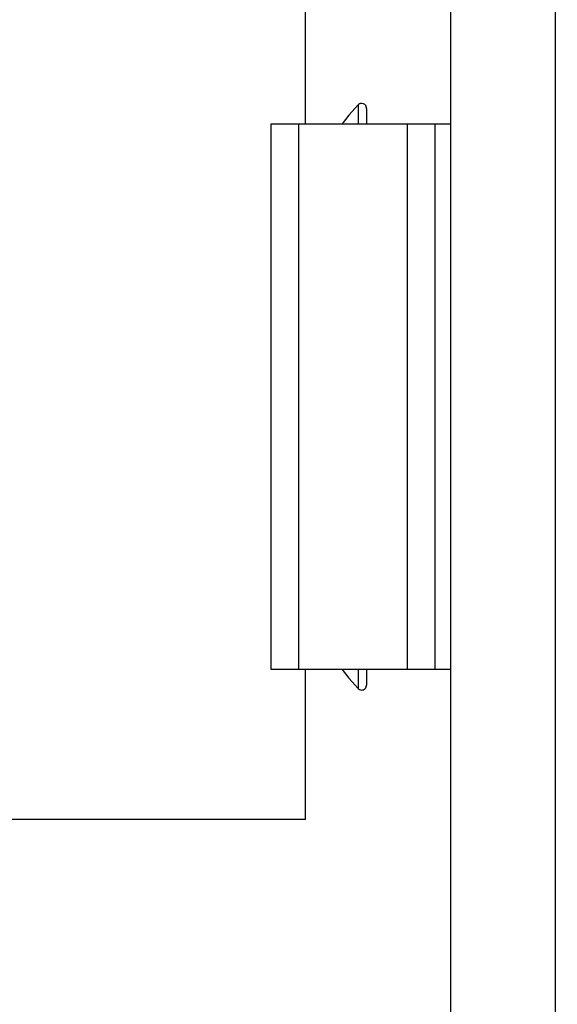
# Model space of a CAD drawing. Header units: inches. Extents: x 0.1 to 16.9, y 0.1 to 10.9.
# Tile 140 of 235: x 6.5866 to 6.6688, y 2.4289 to 2.5793. Entities that reach past the tile are written whole.
import ezdxf

# ---------------------------------------------------------------- set-up
doc = ezdxf.new("R2010")
doc.units = ezdxf.units.IN
doc.header["$MEASUREMENT"] = 0
doc.linetypes.add('PHANTOM', pattern=[0.49999999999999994, 0.25, -0.05, 0.05, -0.05, 0.05, -0.05])
doc.layers.add('FORMAT', color=7, linetype='Continuous')
doc.styles.add('SLDTEXTSTYLE0', font='TXT', dxfattribs={"width": 0.75})
doc.dimstyles.new('SLDDIMSTYLE5', dxfattribs={"dimtxt": 0.125, "dimasz": 0.13, "dimexe": 0, "dimexo": 0.0625, "dimgap": 0.03125, "dimtad": 0, "dimtih": 1, "dimtoh": 1, "dimlfac": 15, "dimrnd": 1e-09, "dimzin": 4, "dimdsep": 46, "dimtxsty": 'SLDTEXTSTYLE0', "dimsah": 1, "dimcen": 0.09, "dimadec": 0, "dimazin": 1, "dimtfac": 1, "dimtmove": 0, "dimatfit": 0, "dimfxl": 0, "dimfrac": 2, "dimtolj": 1, "dimtzin": 12, "dimarcsym": 0})

# ---------------------------------------------------------------- blocks, each defined once
blk = doc.blocks.new('_D_21')
at = {"layer": 'FORMAT'}
for p, q in [((7.424901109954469, 4.15645176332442), (7.38681517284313, 4.15645176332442)), ((7.38681517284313, 4.15645176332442), (7.38681517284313, 3.958014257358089)), ((7.748165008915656, 4.15645176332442), (7.786250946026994, 4.15645176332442)), ((7.786250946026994, 4.15645176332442), (7.786250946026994, 3.958014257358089)), ((6.396999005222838, 3.976417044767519), (6.146999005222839, 3.976417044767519)), ((6.596999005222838, 3.976417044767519), (7.305282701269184, 3.976417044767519)), ((7.38681517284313, 3.958014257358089), (7.424901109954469, 3.958014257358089)), ((7.786250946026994, 3.958014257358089), (7.748165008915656, 3.958014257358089))]:
    blk.add_line(p, q, dxfattribs=at)
for points in [[(6.396999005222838, 3.976417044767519), (6.266999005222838, 3.996417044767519), (6.266999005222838, 3.956417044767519)], [(6.596999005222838, 3.976417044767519), (6.726999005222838, 3.956417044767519), (6.726999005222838, 3.996417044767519)]]:
    blk.add_solid(points, dxfattribs=at)
at = {"layer": 'FORMAT', "char_height": 0.125, "attachment_point": 1, "style": 'SLDTEXTSTYLE0'}
for s, insert in [('76.2', (7.424901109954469, 4.119147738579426)), ('%%c', (7.33064329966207, 3.93212516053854)), ('3.00', (7.519158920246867, 3.93212516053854))]:
    blk.add_mtext(s, dxfattribs=dict(at, insert=insert))

msp = doc.modelspace()

# ---------------------------------------------------------------- linework, layer by layer
at = {"color": 7, "linetype": 'Continuous', "lineweight": 25}
for p, q in [((6.630332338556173, 2.563373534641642), (6.630332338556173, 2.832206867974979)), ((6.65249900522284, 2.818073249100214), (6.65249900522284, 2.225340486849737)), ((6.66849900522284, 2.812130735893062), (6.66849900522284, 2.231283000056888)), ((6.638363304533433, 2.566279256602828), (6.638363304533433, 2.563373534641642)), ((6.639665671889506, 2.565746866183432), (6.639665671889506, 2.563373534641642)), ((6.625082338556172, 2.480040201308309), (6.625082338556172, 2.563373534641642)), ((6.625082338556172, 2.563373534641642), (6.62924900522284, 2.563373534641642)), ((6.62924900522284, 2.563373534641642), (6.62924900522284, 2.480040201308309)), ((6.62924900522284, 2.563373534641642), (6.645915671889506, 2.563373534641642)), ((6.645915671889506, 2.480040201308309), (6.645915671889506, 2.563373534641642)), ((6.645915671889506, 2.563373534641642), (6.650082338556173, 2.563373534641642)), ((6.650082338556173, 2.563373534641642), (6.650082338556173, 2.480040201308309)), ((6.650082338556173, 2.563373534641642), (6.65249900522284, 2.563373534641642)), ((6.62924900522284, 2.480040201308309), (6.625082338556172, 2.480040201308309)), ((6.645915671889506, 2.480040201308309), (6.62924900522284, 2.480040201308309)), ((6.630332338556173, 2.457123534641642), (6.630332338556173, 2.480040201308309)), ((6.638363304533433, 2.480040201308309), (6.638363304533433, 2.477134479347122)), ((6.639665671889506, 2.480040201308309), (6.639665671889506, 2.477666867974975)), ((6.650082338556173, 2.480040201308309), (6.645915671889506, 2.480040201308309)), ((6.652499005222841, 2.480040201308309), (6.650082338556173, 2.480040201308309)), ((6.630332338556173, 2.457123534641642), (6.363665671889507, 2.457123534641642))]:
    msp.add_line(p, q, dxfattribs=at)
at = {"color": 7, "linetype": 'PHANTOM', "lineweight": 18}
for p, q in [((6.630332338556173, 2.563373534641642), (6.630332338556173, 2.832206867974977)), ((6.630332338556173, 2.563373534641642), (6.630332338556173, 2.832206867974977)), ((6.630332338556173, 2.563373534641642), (6.630332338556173, 2.832206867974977)), ((6.652499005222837, 2.818073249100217), (6.65249900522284, 2.225340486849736)), ((6.652499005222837, 2.818073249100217), (6.65249900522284, 2.225340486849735)), ((6.652499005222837, 2.818073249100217), (6.65249900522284, 2.225340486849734)), ((6.668499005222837, 2.812130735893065), (6.66849900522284, 2.231283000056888)), ((6.668499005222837, 2.812130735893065), (6.66849900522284, 2.231283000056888)), ((6.668499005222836, 2.812130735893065), (6.66849900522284, 2.231283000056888)), ((6.638363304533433, 2.566279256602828), (6.638363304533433, 2.563373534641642)), ((6.638363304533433, 2.566279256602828), (6.638363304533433, 2.563373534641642)), ((6.638363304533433, 2.566279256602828), (6.638363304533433, 2.563373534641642)), ((6.639665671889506, 2.565746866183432), (6.639665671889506, 2.563373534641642)), ((6.639665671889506, 2.565746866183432), (6.639665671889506, 2.563373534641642)), ((6.639665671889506, 2.565746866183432), (6.639665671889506, 2.563373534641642)), ((6.625082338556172, 2.480040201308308), (6.625082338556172, 2.563373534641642)), ((6.625082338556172, 2.563373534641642), (6.62924900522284, 2.563373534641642)), ((6.625082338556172, 2.480040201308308), (6.625082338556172, 2.563373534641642)), ((6.625082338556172, 2.563373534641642), (6.62924900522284, 2.563373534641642)), ((6.625082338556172, 2.480040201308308), (6.625082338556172, 2.563373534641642)), ((6.625082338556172, 2.563373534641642), (6.62924900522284, 2.563373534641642)), ((6.62924900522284, 2.563373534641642), (6.62924900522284, 2.480040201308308)), ((6.62924900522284, 2.563373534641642), (6.645915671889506, 2.563373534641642)), ((6.62924900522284, 2.563373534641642), (6.62924900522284, 2.480040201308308)), ((6.62924900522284, 2.563373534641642), (6.645915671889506, 2.563373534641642)), ((6.62924900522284, 2.563373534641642), (6.62924900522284, 2.480040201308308)), ((6.62924900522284, 2.563373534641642), (6.645915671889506, 2.563373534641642)), ((6.645915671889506, 2.480040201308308), (6.645915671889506, 2.563373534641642)), ((6.645915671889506, 2.563373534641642), (6.650082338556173, 2.563373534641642)), ((6.645915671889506, 2.480040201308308), (6.645915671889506, 2.563373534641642)), ((6.645915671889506, 2.563373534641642), (6.650082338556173, 2.563373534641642)), ((6.645915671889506, 2.480040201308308), (6.645915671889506, 2.563373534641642)), ((6.645915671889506, 2.563373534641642), (6.650082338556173, 2.563373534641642)), ((6.650082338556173, 2.563373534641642), (6.650082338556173, 2.480040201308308)), ((6.650082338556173, 2.563373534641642), (6.652499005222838, 2.563373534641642)), ((6.650082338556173, 2.563373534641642), (6.650082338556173, 2.480040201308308)), ((6.650082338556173, 2.563373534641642), (6.652499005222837, 2.563373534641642)), ((6.650082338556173, 2.563373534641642), (6.650082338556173, 2.480040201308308)), ((6.650082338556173, 2.563373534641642), (6.652499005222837, 2.563373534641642)), ((6.62924900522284, 2.480040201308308), (6.625082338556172, 2.480040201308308)), ((6.62924900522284, 2.480040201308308), (6.625082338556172, 2.480040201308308)), ((6.62924900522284, 2.480040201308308), (6.625082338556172, 2.480040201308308)), ((6.645915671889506, 2.480040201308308), (6.62924900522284, 2.480040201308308)), ((6.645915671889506, 2.480040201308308), (6.62924900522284, 2.480040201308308)), ((6.645915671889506, 2.480040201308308), (6.62924900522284, 2.480040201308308)), ((6.630332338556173, 2.457123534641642), (6.630332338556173, 2.480040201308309)), ((6.630332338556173, 2.457123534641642), (6.630332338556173, 2.480040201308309)), ((6.630332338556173, 2.457123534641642), (6.630332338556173, 2.480040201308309)), ((6.638363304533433, 2.480040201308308), (6.638363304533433, 2.477134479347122)), ((6.638363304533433, 2.480040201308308), (6.638363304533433, 2.477134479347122)), ((6.638363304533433, 2.480040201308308), (6.638363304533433, 2.477134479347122)), ((6.639665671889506, 2.480040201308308), (6.639665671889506, 2.477666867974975)), ((6.639665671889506, 2.480040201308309), (6.639665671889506, 2.477666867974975)), ((6.639665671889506, 2.480040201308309), (6.639665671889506, 2.477666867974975)), ((6.650082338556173, 2.480040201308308), (6.645915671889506, 2.480040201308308)), ((6.650082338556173, 2.480040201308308), (6.645915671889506, 2.480040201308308)), ((6.650082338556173, 2.480040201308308), (6.645915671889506, 2.480040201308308)), ((6.652499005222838, 2.480040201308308), (6.650082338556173, 2.480040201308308)), ((6.652499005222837, 2.480040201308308), (6.650082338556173, 2.480040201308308)), ((6.652499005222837, 2.480040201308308), (6.650082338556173, 2.480040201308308)), ((6.630332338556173, 2.457123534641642), (6.363665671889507, 2.457123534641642)), ((6.630332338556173, 2.457123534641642), (6.363665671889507, 2.457123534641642)), ((6.630332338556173, 2.457123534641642), (6.363665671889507, 2.457123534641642))]:
    msp.add_line(p, q, dxfattribs=at)
at = {"color": 7, "linetype": 'Continuous', "lineweight": 25, "flags": 128}
for points in [[(6.638363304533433, 2.566279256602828), (6.636944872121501, 2.564686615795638), (6.635963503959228, 2.563373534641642)], [(6.635963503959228, 2.480040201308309), (6.636944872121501, 2.478727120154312), (6.638363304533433, 2.477134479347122)]]:
    msp.add_lwpolyline(points, dxfattribs=at)
at = {"color": 7, "linetype": 'PHANTOM', "lineweight": 18, "flags": 128}
for points in [[(6.638363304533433, 2.566279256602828), (6.636944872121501, 2.564686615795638), (6.635963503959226, 2.563373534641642)], [(6.638363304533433, 2.566279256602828), (6.636944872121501, 2.564686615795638), (6.635963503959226, 2.563373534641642)], [(6.638363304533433, 2.566279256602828), (6.636944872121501, 2.564686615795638), (6.635963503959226, 2.563373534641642)], [(6.635963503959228, 2.480040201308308), (6.636944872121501, 2.478727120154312), (6.638363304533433, 2.477134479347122)], [(6.635963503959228, 2.480040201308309), (6.636944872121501, 2.478727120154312), (6.638363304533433, 2.477134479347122)], [(6.635963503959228, 2.480040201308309), (6.636944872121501, 2.478727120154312), (6.638363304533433, 2.477134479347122)]]:
    msp.add_lwpolyline(points, dxfattribs=at)
at = {"color": 7, "linetype": 'Continuous', "lineweight": 25}
for centre, start, end in [((6.638905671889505, 2.565746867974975), 0, 135.5319557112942), ((6.638905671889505, 2.477666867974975), 224.4680442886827, 0)]:
    msp.add_arc(centre, 0.000760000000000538, start, end, dxfattribs=at)
at = {"color": 7, "linetype": 'PHANTOM', "lineweight": 18}
for centre, start, end in [((6.638905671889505, 2.565746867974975), 3.347952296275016e-11, 135.5319557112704), ((6.638905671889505, 2.565746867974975), 3.347952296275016e-11, 135.5319557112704), ((6.638905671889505, 2.565746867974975), 3.347952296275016e-11, 135.5319557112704), ((6.638905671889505, 2.477666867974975), 224.4680442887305, 359.9999999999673), ((6.638905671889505, 2.477666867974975), 224.4680442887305, 359.9999999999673), ((6.638905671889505, 2.477666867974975), 224.4680442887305, 359.9999999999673)]:
    msp.add_arc(centre, 0.000760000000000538, start, end, dxfattribs=at)

# ---------------------------------------------------------------- dimensions: what is measured, and where the dimension line sits
at = {"layer": 'FORMAT'}
dim = msp.add_linear_dim(base=(6.396999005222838, 3.97641704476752), p1=(6.596999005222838, 2.561290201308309), p2=(6.396999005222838, 2.561290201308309), text='%%c<>', dimstyle='SLDDIMSTYLE5', dxfattribs=at)
dim.commit()
dim.dimension.update_dxf_attribs({"geometry": '_D_21', "text_midpoint": (7.586533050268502, 3.97641704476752), "dimtype": 160})

doc.saveas('drawing.dxf')
